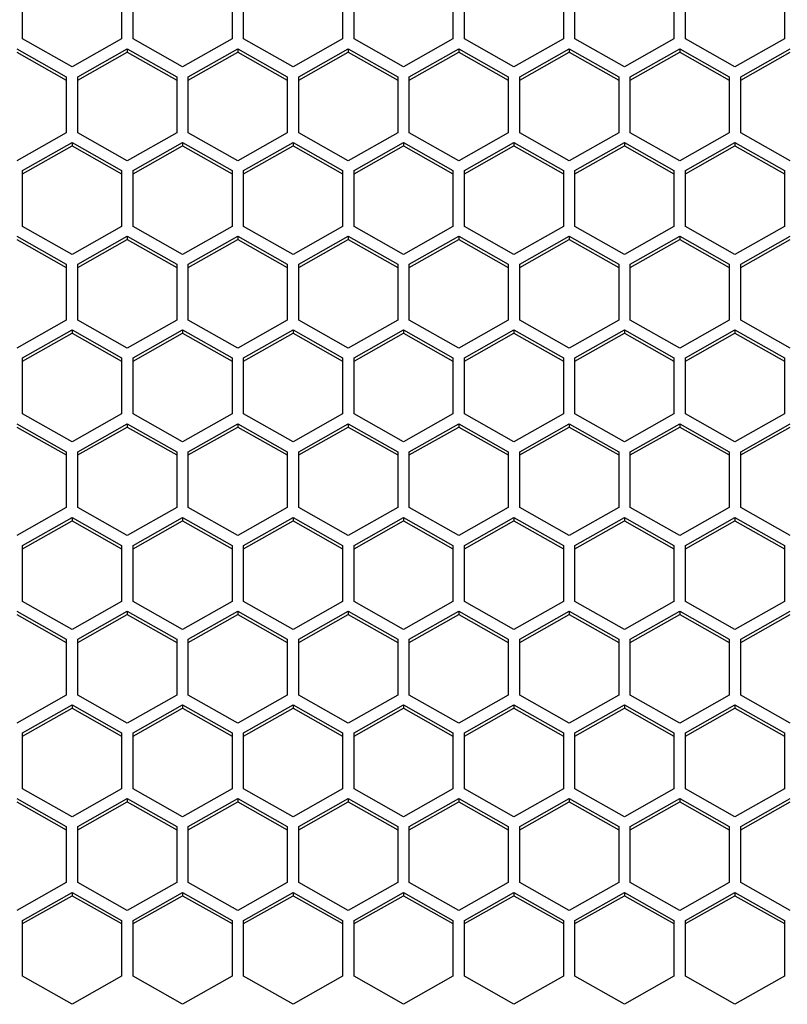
# Model space of a CAD drawing. Header units: millimetres. Extents: x -4202 to 34589, y -2795 to 14011.
# Tile 75 of 118: x -3397.23 to -3392.34, y 3222.98 to 3229.25. Entities that reach past the tile are written whole.
import ezdxf

# ---------------------------------------------------------------- set-up
doc = ezdxf.new("R2010")
doc.units = ezdxf.units.MM

msp = doc.modelspace()

# ---------------------------------------------------------------- linework, layer by layer
at = {"color": 7, "linetype": 'Continuous'}
for p, q in [((-3397.2121, 3229.1276), (-3397.2121, 3229.484)), ((-3396.5821, 3229.484), (-3396.5821, 3229.1276)), ((-3396.5086, 3229.1276), (-3396.5086, 3229.484)), ((-3395.8786, 3229.484), (-3395.8786, 3229.1276)), ((-3395.8051, 3229.1276), (-3395.8051, 3229.484)), ((-3395.1751, 3229.484), (-3395.1751, 3229.1276)), ((-3395.1016, 3229.1276), (-3395.1016, 3229.484)), ((-3394.4716, 3229.484), (-3394.4716, 3229.1276)), ((-3394.3981, 3229.1276), (-3394.3981, 3229.484)), ((-3393.7681, 3229.484), (-3393.7681, 3229.1276)), ((-3393.6946, 3229.1276), (-3393.6946, 3229.484)), ((-3393.0646, 3229.484), (-3393.0646, 3229.1276)), ((-3392.9911, 3229.1276), (-3392.9911, 3229.484)), ((-3392.3611, 3229.484), (-3392.3611, 3229.1276)), ((-3396.8971, 3228.9494), (-3397.2121, 3229.1276)), ((-3396.5821, 3229.1276), (-3396.8971, 3228.9494)), ((-3396.1936, 3228.9494), (-3396.5086, 3229.1276)), ((-3395.8786, 3229.1276), (-3396.1936, 3228.9494)), ((-3395.4901, 3228.9494), (-3395.8051, 3229.1276)), ((-3395.1751, 3229.1276), (-3395.4901, 3228.9494)), ((-3394.7866, 3228.9494), (-3395.1016, 3229.1276)), ((-3394.4716, 3229.1276), (-3394.7866, 3228.9494)), ((-3394.0831, 3228.9494), (-3394.3981, 3229.1276)), ((-3393.7681, 3229.1276), (-3394.0831, 3228.9494)), ((-3393.3796, 3228.9494), (-3393.6946, 3229.1276)), ((-3393.0646, 3229.1276), (-3393.3796, 3228.9494)), ((-3392.6761, 3228.9494), (-3392.9911, 3229.1276)), ((-3392.3611, 3229.1276), (-3392.6761, 3228.9494)), ((-3397.2488, 3229.0652), (-3396.9338, 3228.887)), ((-3397.2488, 3229.0443), (-3396.9338, 3228.8661)), ((-3396.8603, 3228.887), (-3396.5453, 3229.0652)), ((-3396.8603, 3228.8661), (-3396.5453, 3229.0443)), ((-3396.5453, 3229.0652), (-3396.5453, 3229.0443)), ((-3396.5453, 3229.0652), (-3396.2303, 3228.887)), ((-3396.5453, 3229.0443), (-3396.2303, 3228.8661)), ((-3396.1568, 3228.887), (-3395.8418, 3229.0652)), ((-3396.1568, 3228.8661), (-3395.8418, 3229.0443)), ((-3395.8418, 3229.0652), (-3395.8418, 3229.0443)), ((-3395.8418, 3229.0652), (-3395.5268, 3228.887)), ((-3395.8418, 3229.0443), (-3395.5268, 3228.8661)), ((-3395.4533, 3228.887), (-3395.1383, 3229.0652)), ((-3395.4533, 3228.8661), (-3395.1383, 3229.0443)), ((-3395.1383, 3229.0652), (-3395.1383, 3229.0443)), ((-3395.1383, 3229.0652), (-3394.8233, 3228.887)), ((-3395.1383, 3229.0443), (-3394.8233, 3228.8661)), ((-3394.7498, 3228.887), (-3394.4348, 3229.0652)), ((-3394.7498, 3228.8661), (-3394.4348, 3229.0443)), ((-3394.4348, 3229.0652), (-3394.4348, 3229.0443)), ((-3394.4348, 3229.0652), (-3394.1198, 3228.887)), ((-3394.4348, 3229.0443), (-3394.1198, 3228.8661)), ((-3394.0463, 3228.887), (-3393.7313, 3229.0652)), ((-3394.0463, 3228.8661), (-3393.7313, 3229.0443)), ((-3393.7313, 3229.0652), (-3393.7313, 3229.0443)), ((-3393.7313, 3229.0652), (-3393.4163, 3228.887)), ((-3393.7313, 3229.0443), (-3393.4163, 3228.8661)), ((-3393.3428, 3228.887), (-3393.0278, 3229.0652)), ((-3393.3428, 3228.8661), (-3393.0278, 3229.0443)), ((-3393.0278, 3229.0652), (-3393.0278, 3229.0443)), ((-3393.0278, 3229.0652), (-3392.7128, 3228.887)), ((-3393.0278, 3229.0443), (-3392.7128, 3228.8661)), ((-3392.6393, 3228.887), (-3392.3243, 3229.0652)), ((-3392.6393, 3228.8661), (-3392.3243, 3229.0443)), ((-3396.9338, 3228.887), (-3396.9338, 3228.5306)), ((-3396.8603, 3228.5306), (-3396.8603, 3228.887)), ((-3396.2303, 3228.887), (-3396.2303, 3228.5306)), ((-3396.1568, 3228.5306), (-3396.1568, 3228.887)), ((-3395.5268, 3228.887), (-3395.5268, 3228.5306)), ((-3395.4533, 3228.5306), (-3395.4533, 3228.887)), ((-3394.8233, 3228.887), (-3394.8233, 3228.5306)), ((-3394.7498, 3228.5306), (-3394.7498, 3228.887)), ((-3394.1198, 3228.887), (-3394.1198, 3228.5306)), ((-3394.0463, 3228.5306), (-3394.0463, 3228.887)), ((-3393.4163, 3228.887), (-3393.4163, 3228.5306)), ((-3393.3428, 3228.5306), (-3393.3428, 3228.887)), ((-3392.7128, 3228.887), (-3392.7128, 3228.5306)), ((-3392.6393, 3228.5306), (-3392.6393, 3228.887)), ((-3396.9338, 3228.5306), (-3397.2488, 3228.3524)), ((-3396.5453, 3228.3524), (-3396.8603, 3228.5306)), ((-3396.2303, 3228.5306), (-3396.5453, 3228.3524)), ((-3395.8418, 3228.3524), (-3396.1568, 3228.5306)), ((-3395.5268, 3228.5306), (-3395.8418, 3228.3524)), ((-3395.1383, 3228.3524), (-3395.4533, 3228.5306)), ((-3394.8233, 3228.5306), (-3395.1383, 3228.3524)), ((-3394.4348, 3228.3524), (-3394.7498, 3228.5306)), ((-3394.1198, 3228.5306), (-3394.4348, 3228.3524)), ((-3393.7313, 3228.3524), (-3394.0463, 3228.5306)), ((-3393.4163, 3228.5306), (-3393.7313, 3228.3524)), ((-3393.0278, 3228.3524), (-3393.3428, 3228.5306)), ((-3392.7128, 3228.5306), (-3393.0278, 3228.3524)), ((-3392.3243, 3228.3524), (-3392.6393, 3228.5306)), ((-3397.2121, 3228.29), (-3396.8971, 3228.4682)), ((-3397.2121, 3228.269), (-3396.8971, 3228.4473)), ((-3396.8971, 3228.4682), (-3396.8971, 3228.4473)), ((-3396.8971, 3228.4682), (-3396.5821, 3228.29)), ((-3396.8971, 3228.4473), (-3396.5821, 3228.269)), ((-3396.5086, 3228.29), (-3396.1936, 3228.4682)), ((-3396.5086, 3228.269), (-3396.1936, 3228.4473)), ((-3396.1936, 3228.4682), (-3396.1936, 3228.4473)), ((-3396.1936, 3228.4682), (-3395.8786, 3228.29)), ((-3396.1936, 3228.4473), (-3395.8786, 3228.269)), ((-3395.8051, 3228.29), (-3395.4901, 3228.4682)), ((-3395.8051, 3228.269), (-3395.4901, 3228.4473)), ((-3395.4901, 3228.4682), (-3395.4901, 3228.4473)), ((-3395.4901, 3228.4682), (-3395.1751, 3228.29)), ((-3395.4901, 3228.4473), (-3395.1751, 3228.269)), ((-3395.1016, 3228.29), (-3394.7866, 3228.4682)), ((-3395.1016, 3228.269), (-3394.7866, 3228.4473)), ((-3394.7866, 3228.4682), (-3394.7866, 3228.4473)), ((-3394.7866, 3228.4682), (-3394.4716, 3228.29)), ((-3394.7866, 3228.4473), (-3394.4716, 3228.269)), ((-3394.3981, 3228.29), (-3394.0831, 3228.4682)), ((-3394.3981, 3228.269), (-3394.0831, 3228.4473)), ((-3394.0831, 3228.4682), (-3394.0831, 3228.4473)), ((-3394.0831, 3228.4682), (-3393.7681, 3228.29)), ((-3394.0831, 3228.4473), (-3393.7681, 3228.269)), ((-3393.6946, 3228.29), (-3393.3796, 3228.4682)), ((-3393.6946, 3228.269), (-3393.3796, 3228.4473)), ((-3393.3796, 3228.4682), (-3393.3796, 3228.4473)), ((-3393.3796, 3228.4682), (-3393.0646, 3228.29)), ((-3393.3796, 3228.4473), (-3393.0646, 3228.269)), ((-3392.9911, 3228.29), (-3392.6761, 3228.4682)), ((-3392.9911, 3228.269), (-3392.6761, 3228.4473)), ((-3392.6761, 3228.4682), (-3392.6761, 3228.4473)), ((-3392.6761, 3228.4682), (-3392.3611, 3228.29)), ((-3392.6761, 3228.4473), (-3392.3611, 3228.269)), ((-3397.2121, 3227.9335), (-3397.2121, 3228.29)), ((-3396.5821, 3228.29), (-3396.5821, 3227.9335)), ((-3396.5086, 3227.9335), (-3396.5086, 3228.29)), ((-3395.8786, 3228.29), (-3395.8786, 3227.9335)), ((-3395.8051, 3227.9335), (-3395.8051, 3228.29)), ((-3395.1751, 3228.29), (-3395.1751, 3227.9335)), ((-3395.1016, 3227.9335), (-3395.1016, 3228.29)), ((-3394.4716, 3228.29), (-3394.4716, 3227.9335)), ((-3394.3981, 3227.9335), (-3394.3981, 3228.29)), ((-3393.7681, 3228.29), (-3393.7681, 3227.9335)), ((-3393.6946, 3227.9335), (-3393.6946, 3228.29)), ((-3393.0646, 3228.29), (-3393.0646, 3227.9335)), ((-3392.9911, 3227.9335), (-3392.9911, 3228.29)), ((-3392.3611, 3228.29), (-3392.3611, 3227.9335)), ((-3396.8971, 3227.7553), (-3397.2121, 3227.9335)), ((-3396.5821, 3227.9335), (-3396.8971, 3227.7553)), ((-3396.1936, 3227.7553), (-3396.5086, 3227.9335)), ((-3395.8786, 3227.9335), (-3396.1936, 3227.7553)), ((-3395.4901, 3227.7553), (-3395.8051, 3227.9335)), ((-3395.1751, 3227.9335), (-3395.4901, 3227.7553)), ((-3394.7866, 3227.7553), (-3395.1016, 3227.9335)), ((-3394.4716, 3227.9335), (-3394.7866, 3227.7553)), ((-3394.0831, 3227.7553), (-3394.3981, 3227.9335)), ((-3393.7681, 3227.9335), (-3394.0831, 3227.7553)), ((-3393.3796, 3227.7553), (-3393.6946, 3227.9335)), ((-3393.0646, 3227.9335), (-3393.3796, 3227.7553)), ((-3392.6761, 3227.7553), (-3392.9911, 3227.9335)), ((-3392.3611, 3227.9335), (-3392.6761, 3227.7553)), ((-3397.2488, 3227.8712), (-3396.9338, 3227.693)), ((-3397.2488, 3227.8502), (-3396.9338, 3227.672)), ((-3396.8603, 3227.693), (-3396.5453, 3227.8712)), ((-3396.8603, 3227.672), (-3396.5453, 3227.8502)), ((-3396.5453, 3227.8712), (-3396.5453, 3227.8502)), ((-3396.5453, 3227.8712), (-3396.2303, 3227.693)), ((-3396.5453, 3227.8502), (-3396.2303, 3227.672)), ((-3396.1568, 3227.693), (-3395.8418, 3227.8712)), ((-3396.1568, 3227.672), (-3395.8418, 3227.8502)), ((-3395.8418, 3227.8712), (-3395.8418, 3227.8502)), ((-3395.8418, 3227.8712), (-3395.5268, 3227.693)), ((-3395.8418, 3227.8502), (-3395.5268, 3227.672)), ((-3395.4533, 3227.693), (-3395.1383, 3227.8712)), ((-3395.4533, 3227.672), (-3395.1383, 3227.8502)), ((-3395.1383, 3227.8712), (-3395.1383, 3227.8502)), ((-3395.1383, 3227.8712), (-3394.8233, 3227.693)), ((-3395.1383, 3227.8502), (-3394.8233, 3227.672)), ((-3394.7498, 3227.693), (-3394.4348, 3227.8712)), ((-3394.7498, 3227.672), (-3394.4348, 3227.8502)), ((-3394.4348, 3227.8712), (-3394.4348, 3227.8502)), ((-3394.4348, 3227.8712), (-3394.1198, 3227.693)), ((-3394.4348, 3227.8502), (-3394.1198, 3227.672)), ((-3394.0463, 3227.693), (-3393.7313, 3227.8712)), ((-3394.0463, 3227.672), (-3393.7313, 3227.8502)), ((-3393.7313, 3227.8712), (-3393.7313, 3227.8502)), ((-3393.7313, 3227.8712), (-3393.4163, 3227.693)), ((-3393.7313, 3227.8502), (-3393.4163, 3227.672)), ((-3393.3428, 3227.693), (-3393.0278, 3227.8712)), ((-3393.3428, 3227.672), (-3393.0278, 3227.8502)), ((-3393.0278, 3227.8712), (-3393.0278, 3227.8502)), ((-3393.0278, 3227.8712), (-3392.7128, 3227.693)), ((-3393.0278, 3227.8502), (-3392.7128, 3227.672)), ((-3392.6393, 3227.693), (-3392.3243, 3227.8712)), ((-3392.6393, 3227.672), (-3392.3243, 3227.8502)), ((-3396.9338, 3227.693), (-3396.9338, 3227.3365)), ((-3396.8603, 3227.3365), (-3396.8603, 3227.693)), ((-3396.2303, 3227.693), (-3396.2303, 3227.3365)), ((-3396.1568, 3227.3365), (-3396.1568, 3227.693)), ((-3395.5268, 3227.693), (-3395.5268, 3227.3365)), ((-3395.4533, 3227.3365), (-3395.4533, 3227.693)), ((-3394.8233, 3227.693), (-3394.8233, 3227.3365)), ((-3394.7498, 3227.3365), (-3394.7498, 3227.693)), ((-3394.1198, 3227.693), (-3394.1198, 3227.3365)), ((-3394.0463, 3227.3365), (-3394.0463, 3227.693)), ((-3393.4163, 3227.693), (-3393.4163, 3227.3365)), ((-3393.3428, 3227.3365), (-3393.3428, 3227.693)), ((-3392.7128, 3227.693), (-3392.7128, 3227.3365)), ((-3392.6393, 3227.3365), (-3392.6393, 3227.693)), ((-3396.9338, 3227.3365), (-3397.2488, 3227.1583)), ((-3396.5453, 3227.1583), (-3396.8603, 3227.3365)), ((-3396.2303, 3227.3365), (-3396.5453, 3227.1583)), ((-3395.8418, 3227.1583), (-3396.1568, 3227.3365)), ((-3395.5268, 3227.3365), (-3395.8418, 3227.1583)), ((-3395.1383, 3227.1583), (-3395.4533, 3227.3365)), ((-3394.8233, 3227.3365), (-3395.1383, 3227.1583)), ((-3394.4348, 3227.1583), (-3394.7498, 3227.3365)), ((-3394.1198, 3227.3365), (-3394.4348, 3227.1583)), ((-3393.7313, 3227.1583), (-3394.0463, 3227.3365)), ((-3393.4163, 3227.3365), (-3393.7313, 3227.1583)), ((-3393.0278, 3227.1583), (-3393.3428, 3227.3365)), ((-3392.7128, 3227.3365), (-3393.0278, 3227.1583)), ((-3392.3243, 3227.1583), (-3392.6393, 3227.3365)), ((-3397.2121, 3227.0959), (-3396.8971, 3227.2742)), ((-3397.2121, 3227.075), (-3396.8971, 3227.2532)), ((-3396.8971, 3227.2742), (-3396.8971, 3227.2532)), ((-3396.8971, 3227.2742), (-3396.5821, 3227.0959)), ((-3396.8971, 3227.2532), (-3396.5821, 3227.075)), ((-3396.5086, 3227.0959), (-3396.1936, 3227.2742)), ((-3396.5086, 3227.075), (-3396.1936, 3227.2532)), ((-3396.1936, 3227.2742), (-3396.1936, 3227.2532)), ((-3396.1936, 3227.2742), (-3395.8786, 3227.0959)), ((-3396.1936, 3227.2532), (-3395.8786, 3227.075)), ((-3395.8051, 3227.0959), (-3395.4901, 3227.2742)), ((-3395.8051, 3227.075), (-3395.4901, 3227.2532)), ((-3395.4901, 3227.2742), (-3395.4901, 3227.2532)), ((-3395.4901, 3227.2742), (-3395.1751, 3227.0959)), ((-3395.4901, 3227.2532), (-3395.1751, 3227.075)), ((-3395.1016, 3227.0959), (-3394.7866, 3227.2742)), ((-3395.1016, 3227.075), (-3394.7866, 3227.2532)), ((-3394.7866, 3227.2742), (-3394.7866, 3227.2532)), ((-3394.7866, 3227.2742), (-3394.4716, 3227.0959)), ((-3394.7866, 3227.2532), (-3394.4716, 3227.075)), ((-3394.3981, 3227.0959), (-3394.0831, 3227.2742)), ((-3394.3981, 3227.075), (-3394.0831, 3227.2532)), ((-3394.0831, 3227.2742), (-3394.0831, 3227.2532)), ((-3394.0831, 3227.2742), (-3393.7681, 3227.0959)), ((-3394.0831, 3227.2532), (-3393.7681, 3227.075)), ((-3393.6946, 3227.0959), (-3393.3796, 3227.2742)), ((-3393.6946, 3227.075), (-3393.3796, 3227.2532)), ((-3393.3796, 3227.2742), (-3393.3796, 3227.2532)), ((-3393.3796, 3227.2742), (-3393.0646, 3227.0959)), ((-3393.3796, 3227.2532), (-3393.0646, 3227.075)), ((-3392.9911, 3227.0959), (-3392.6761, 3227.2742)), ((-3392.9911, 3227.075), (-3392.6761, 3227.2532)), ((-3392.6761, 3227.2742), (-3392.6761, 3227.2532)), ((-3392.6761, 3227.2742), (-3392.3611, 3227.0959)), ((-3392.6761, 3227.2532), (-3392.3611, 3227.075)), ((-3397.2121, 3226.7395), (-3397.2121, 3227.0959)), ((-3396.5821, 3227.0959), (-3396.5821, 3226.7395)), ((-3396.5086, 3226.7395), (-3396.5086, 3227.0959)), ((-3395.8786, 3227.0959), (-3395.8786, 3226.7395)), ((-3395.8051, 3226.7395), (-3395.8051, 3227.0959)), ((-3395.1751, 3227.0959), (-3395.1751, 3226.7395)), ((-3395.1016, 3226.7395), (-3395.1016, 3227.0959)), ((-3394.4716, 3227.0959), (-3394.4716, 3226.7395)), ((-3394.3981, 3226.7395), (-3394.3981, 3227.0959)), ((-3393.7681, 3227.0959), (-3393.7681, 3226.7395)), ((-3393.6946, 3226.7395), (-3393.6946, 3227.0959)), ((-3393.0646, 3227.0959), (-3393.0646, 3226.7395)), ((-3392.9911, 3226.7395), (-3392.9911, 3227.0959)), ((-3392.3611, 3227.0959), (-3392.3611, 3226.7395)), ((-3396.8971, 3226.5613), (-3397.2121, 3226.7395)), ((-3396.5821, 3226.7395), (-3396.8971, 3226.5613)), ((-3396.1936, 3226.5613), (-3396.5086, 3226.7395)), ((-3395.8786, 3226.7395), (-3396.1936, 3226.5613)), ((-3395.4901, 3226.5613), (-3395.8051, 3226.7395)), ((-3395.1751, 3226.7395), (-3395.4901, 3226.5613)), ((-3394.7866, 3226.5613), (-3395.1016, 3226.7395)), ((-3394.4716, 3226.7395), (-3394.7866, 3226.5613)), ((-3394.0831, 3226.5613), (-3394.3981, 3226.7395)), ((-3393.7681, 3226.7395), (-3394.0831, 3226.5613)), ((-3393.3796, 3226.5613), (-3393.6946, 3226.7395)), ((-3393.0646, 3226.7395), (-3393.3796, 3226.5613)), ((-3392.6761, 3226.5613), (-3392.9911, 3226.7395)), ((-3392.3611, 3226.7395), (-3392.6761, 3226.5613)), ((-3397.2488, 3226.6771), (-3396.9338, 3226.4989)), ((-3397.2488, 3226.6562), (-3396.9338, 3226.478)), ((-3396.8603, 3226.4989), (-3396.5453, 3226.6771)), ((-3396.8603, 3226.478), (-3396.5453, 3226.6562)), ((-3396.5453, 3226.6771), (-3396.5453, 3226.6562)), ((-3396.5453, 3226.6771), (-3396.2303, 3226.4989)), ((-3396.5453, 3226.6562), (-3396.2303, 3226.478)), ((-3396.1568, 3226.4989), (-3395.8418, 3226.6771)), ((-3396.1568, 3226.478), (-3395.8418, 3226.6562)), ((-3395.8418, 3226.6771), (-3395.8418, 3226.6562)), ((-3395.8418, 3226.6771), (-3395.5268, 3226.4989)), ((-3395.8418, 3226.6562), (-3395.5268, 3226.478)), ((-3395.4533, 3226.4989), (-3395.1383, 3226.6771)), ((-3395.4533, 3226.478), (-3395.1383, 3226.6562)), ((-3395.1383, 3226.6771), (-3395.1383, 3226.6562)), ((-3395.1383, 3226.6771), (-3394.8233, 3226.4989)), ((-3395.1383, 3226.6562), (-3394.8233, 3226.478)), ((-3394.7498, 3226.4989), (-3394.4348, 3226.6771)), ((-3394.7498, 3226.478), (-3394.4348, 3226.6562)), ((-3394.4348, 3226.6771), (-3394.4348, 3226.6562)), ((-3394.4348, 3226.6771), (-3394.1198, 3226.4989)), ((-3394.4348, 3226.6562), (-3394.1198, 3226.478)), ((-3394.0463, 3226.4989), (-3393.7313, 3226.6771)), ((-3394.0463, 3226.478), (-3393.7313, 3226.6562)), ((-3393.7313, 3226.6771), (-3393.7313, 3226.6562)), ((-3393.7313, 3226.6771), (-3393.4163, 3226.4989)), ((-3393.7313, 3226.6562), (-3393.4163, 3226.478)), ((-3393.3428, 3226.4989), (-3393.0278, 3226.6771)), ((-3393.3428, 3226.478), (-3393.0278, 3226.6562)), ((-3393.0278, 3226.6771), (-3393.0278, 3226.6562)), ((-3393.0278, 3226.6771), (-3392.7128, 3226.4989)), ((-3393.0278, 3226.6562), (-3392.7128, 3226.478)), ((-3392.6393, 3226.4989), (-3392.3243, 3226.6771)), ((-3392.6393, 3226.478), (-3392.3243, 3226.6562)), ((-3396.9338, 3226.4989), (-3396.9338, 3226.1425)), ((-3396.8603, 3226.1425), (-3396.8603, 3226.4989)), ((-3396.2303, 3226.4989), (-3396.2303, 3226.1425)), ((-3396.1568, 3226.1425), (-3396.1568, 3226.4989)), ((-3395.5268, 3226.4989), (-3395.5268, 3226.1425)), ((-3395.4533, 3226.1425), (-3395.4533, 3226.4989)), ((-3394.8233, 3226.4989), (-3394.8233, 3226.1425)), ((-3394.7498, 3226.1425), (-3394.7498, 3226.4989)), ((-3394.1198, 3226.4989), (-3394.1198, 3226.1425)), ((-3394.0463, 3226.1425), (-3394.0463, 3226.4989)), ((-3393.4163, 3226.4989), (-3393.4163, 3226.1425)), ((-3393.3428, 3226.1425), (-3393.3428, 3226.4989)), ((-3392.7128, 3226.4989), (-3392.7128, 3226.1425)), ((-3392.6393, 3226.1425), (-3392.6393, 3226.4989)), ((-3396.9338, 3226.1425), (-3397.2488, 3225.9643)), ((-3396.5453, 3225.9643), (-3396.8603, 3226.1425)), ((-3396.2303, 3226.1425), (-3396.5453, 3225.9643)), ((-3395.8418, 3225.9643), (-3396.1568, 3226.1425)), ((-3395.5268, 3226.1425), (-3395.8418, 3225.9643)), ((-3395.1383, 3225.9643), (-3395.4533, 3226.1425)), ((-3394.8233, 3226.1425), (-3395.1383, 3225.9643)), ((-3394.4348, 3225.9643), (-3394.7498, 3226.1425)), ((-3394.1198, 3226.1425), (-3394.4348, 3225.9643)), ((-3393.7313, 3225.9643), (-3394.0463, 3226.1425)), ((-3393.4163, 3226.1425), (-3393.7313, 3225.9643)), ((-3393.0278, 3225.9643), (-3393.3428, 3226.1425)), ((-3392.7128, 3226.1425), (-3393.0278, 3225.9643)), ((-3392.3243, 3225.9643), (-3392.6393, 3226.1425)), ((-3397.2121, 3225.9019), (-3396.8971, 3226.0801)), ((-3396.8971, 3226.0801), (-3396.8971, 3226.0592)), ((-3396.8971, 3226.0801), (-3396.5821, 3225.9019)), ((-3396.5086, 3225.9019), (-3396.1936, 3226.0801)), ((-3396.1936, 3226.0801), (-3396.1936, 3226.0592)), ((-3396.1936, 3226.0801), (-3395.8786, 3225.9019)), ((-3395.8051, 3225.9019), (-3395.4901, 3226.0801)), ((-3395.4901, 3226.0801), (-3395.4901, 3226.0592)), ((-3395.4901, 3226.0801), (-3395.1751, 3225.9019)), ((-3395.1016, 3225.9019), (-3394.7866, 3226.0801)), ((-3394.7866, 3226.0801), (-3394.7866, 3226.0592)), ((-3394.7866, 3226.0801), (-3394.4716, 3225.9019)), ((-3394.3981, 3225.9019), (-3394.0831, 3226.0801)), ((-3394.0831, 3226.0801), (-3394.0831, 3226.0592)), ((-3394.0831, 3226.0801), (-3393.7681, 3225.9019)), ((-3393.6946, 3225.9019), (-3393.3796, 3226.0801)), ((-3393.3796, 3226.0801), (-3393.3796, 3226.0592)), ((-3393.3796, 3226.0801), (-3393.0646, 3225.9019)), ((-3392.9911, 3225.9019), (-3392.6761, 3226.0801)), ((-3392.6761, 3226.0801), (-3392.6761, 3226.0592)), ((-3392.6761, 3226.0801), (-3392.3611, 3225.9019)), ((-3397.2121, 3225.881), (-3396.8971, 3226.0592)), ((-3396.8971, 3226.0592), (-3396.5821, 3225.881)), ((-3396.5086, 3225.881), (-3396.1936, 3226.0592)), ((-3396.1936, 3226.0592), (-3395.8786, 3225.881)), ((-3395.8051, 3225.881), (-3395.4901, 3226.0592)), ((-3395.4901, 3226.0592), (-3395.1751, 3225.881)), ((-3395.1016, 3225.881), (-3394.7866, 3226.0592)), ((-3394.7866, 3226.0592), (-3394.4716, 3225.881)), ((-3394.3981, 3225.881), (-3394.0831, 3226.0592)), ((-3394.0831, 3226.0592), (-3393.7681, 3225.881)), ((-3393.6946, 3225.881), (-3393.3796, 3226.0592)), ((-3393.3796, 3226.0592), (-3393.0646, 3225.881)), ((-3392.9911, 3225.881), (-3392.6761, 3226.0592)), ((-3392.6761, 3226.0592), (-3392.3611, 3225.881)), ((-3397.2121, 3225.5455), (-3397.2121, 3225.9019)), ((-3396.5821, 3225.9019), (-3396.5821, 3225.5455)), ((-3396.5086, 3225.5455), (-3396.5086, 3225.9019)), ((-3395.8786, 3225.9019), (-3395.8786, 3225.5455)), ((-3395.8051, 3225.5455), (-3395.8051, 3225.9019)), ((-3395.1751, 3225.9019), (-3395.1751, 3225.5455)), ((-3395.1016, 3225.5455), (-3395.1016, 3225.9019)), ((-3394.4716, 3225.9019), (-3394.4716, 3225.5455)), ((-3394.3981, 3225.5455), (-3394.3981, 3225.9019)), ((-3393.7681, 3225.9019), (-3393.7681, 3225.5455)), ((-3393.6946, 3225.5455), (-3393.6946, 3225.9019)), ((-3393.0646, 3225.9019), (-3393.0646, 3225.5455)), ((-3392.9911, 3225.5455), (-3392.9911, 3225.9019)), ((-3392.3611, 3225.9019), (-3392.3611, 3225.5455)), ((-3396.8971, 3225.3673), (-3397.2121, 3225.5455)), ((-3396.5821, 3225.5455), (-3396.8971, 3225.3673)), ((-3396.1936, 3225.3673), (-3396.5086, 3225.5455)), ((-3395.8786, 3225.5455), (-3396.1936, 3225.3673)), ((-3395.4901, 3225.3673), (-3395.8051, 3225.5455)), ((-3395.1751, 3225.5455), (-3395.4901, 3225.3673)), ((-3394.7866, 3225.3673), (-3395.1016, 3225.5455)), ((-3394.4716, 3225.5455), (-3394.7866, 3225.3673)), ((-3394.0831, 3225.3673), (-3394.3981, 3225.5455)), ((-3393.7681, 3225.5455), (-3394.0831, 3225.3673)), ((-3393.3796, 3225.3673), (-3393.6946, 3225.5455)), ((-3393.0646, 3225.5455), (-3393.3796, 3225.3673)), ((-3392.6761, 3225.3673), (-3392.9911, 3225.5455)), ((-3392.3611, 3225.5455), (-3392.6761, 3225.3673)), ((-3397.2488, 3225.4831), (-3396.9338, 3225.3049)), ((-3397.2488, 3225.4622), (-3396.9338, 3225.284)), ((-3396.8603, 3225.3049), (-3396.5453, 3225.4831)), ((-3396.8603, 3225.284), (-3396.5453, 3225.4622)), ((-3396.5453, 3225.4831), (-3396.5453, 3225.4622)), ((-3396.5453, 3225.4831), (-3396.2303, 3225.3049)), ((-3396.5453, 3225.4622), (-3396.2303, 3225.284)), ((-3396.1568, 3225.3049), (-3395.8418, 3225.4831)), ((-3396.1568, 3225.284), (-3395.8418, 3225.4622)), ((-3395.8418, 3225.4831), (-3395.8418, 3225.4622)), ((-3395.8418, 3225.4831), (-3395.5268, 3225.3049)), ((-3395.8418, 3225.4622), (-3395.5268, 3225.284)), ((-3395.4533, 3225.3049), (-3395.1383, 3225.4831)), ((-3395.4533, 3225.284), (-3395.1383, 3225.4622)), ((-3395.1383, 3225.4831), (-3395.1383, 3225.4622)), ((-3395.1383, 3225.4831), (-3394.8233, 3225.3049)), ((-3395.1383, 3225.4622), (-3394.8233, 3225.284)), ((-3394.7498, 3225.3049), (-3394.4348, 3225.4831)), ((-3394.7498, 3225.284), (-3394.4348, 3225.4622)), ((-3394.4348, 3225.4831), (-3394.4348, 3225.4622)), ((-3394.4348, 3225.4831), (-3394.1198, 3225.3049)), ((-3394.4348, 3225.4622), (-3394.1198, 3225.284)), ((-3394.0463, 3225.3049), (-3393.7313, 3225.4831)), ((-3394.0463, 3225.284), (-3393.7313, 3225.4622)), ((-3393.7313, 3225.4831), (-3393.7313, 3225.4622)), ((-3393.7313, 3225.4831), (-3393.4163, 3225.3049)), ((-3393.7313, 3225.4622), (-3393.4163, 3225.284)), ((-3393.3428, 3225.3049), (-3393.0278, 3225.4831)), ((-3393.3428, 3225.284), (-3393.0278, 3225.4622)), ((-3393.0278, 3225.4831), (-3393.0278, 3225.4622)), ((-3393.0278, 3225.4831), (-3392.7128, 3225.3049)), ((-3393.0278, 3225.4622), (-3392.7128, 3225.284)), ((-3392.6393, 3225.3049), (-3392.3243, 3225.4831)), ((-3392.6393, 3225.284), (-3392.3243, 3225.4622)), ((-3396.9338, 3225.3049), (-3396.9338, 3224.9485)), ((-3396.8603, 3224.9485), (-3396.8603, 3225.3049)), ((-3396.2303, 3225.3049), (-3396.2303, 3224.9485)), ((-3396.1568, 3224.9485), (-3396.1568, 3225.3049)), ((-3395.5268, 3225.3049), (-3395.5268, 3224.9485)), ((-3395.4533, 3224.9485), (-3395.4533, 3225.3049)), ((-3394.8233, 3225.3049), (-3394.8233, 3224.9485)), ((-3394.7498, 3224.9485), (-3394.7498, 3225.3049)), ((-3394.1198, 3225.3049), (-3394.1198, 3224.9485)), ((-3394.0463, 3224.9485), (-3394.0463, 3225.3049)), ((-3393.4163, 3225.3049), (-3393.4163, 3224.9485)), ((-3393.3428, 3224.9485), (-3393.3428, 3225.3049)), ((-3392.7128, 3225.3049), (-3392.7128, 3224.9485)), ((-3392.6393, 3224.9485), (-3392.6393, 3225.3049)), ((-3396.9338, 3224.9485), (-3397.2488, 3224.7702)), ((-3396.5453, 3224.7702), (-3396.8603, 3224.9485)), ((-3396.2303, 3224.9485), (-3396.5453, 3224.7702)), ((-3395.8418, 3224.7702), (-3396.1568, 3224.9485)), ((-3395.5268, 3224.9485), (-3395.8418, 3224.7702)), ((-3395.1383, 3224.7702), (-3395.4533, 3224.9485)), ((-3394.8233, 3224.9485), (-3395.1383, 3224.7702)), ((-3394.4348, 3224.7702), (-3394.7498, 3224.9485)), ((-3394.1198, 3224.9485), (-3394.4348, 3224.7702)), ((-3393.7313, 3224.7702), (-3394.0463, 3224.9485)), ((-3393.4163, 3224.9485), (-3393.7313, 3224.7702)), ((-3393.0278, 3224.7702), (-3393.3428, 3224.9485)), ((-3392.7128, 3224.9485), (-3393.0278, 3224.7702)), ((-3392.3243, 3224.7702), (-3392.6393, 3224.9485)), ((-3397.2121, 3224.7079), (-3396.8971, 3224.8861)), ((-3396.8971, 3224.8861), (-3396.8971, 3224.8652)), ((-3396.8971, 3224.8861), (-3396.5821, 3224.7079)), ((-3396.5086, 3224.7079), (-3396.1936, 3224.8861)), ((-3396.1936, 3224.8861), (-3396.1936, 3224.8652)), ((-3396.1936, 3224.8861), (-3395.8786, 3224.7079)), ((-3395.8051, 3224.7079), (-3395.4901, 3224.8861)), ((-3395.4901, 3224.8861), (-3395.4901, 3224.8652)), ((-3395.4901, 3224.8861), (-3395.1751, 3224.7079)), ((-3395.1016, 3224.7079), (-3394.7866, 3224.8861)), ((-3394.7866, 3224.8861), (-3394.7866, 3224.8652)), ((-3394.7866, 3224.8861), (-3394.4716, 3224.7079)), ((-3394.3981, 3224.7079), (-3394.0831, 3224.8861)), ((-3394.0831, 3224.8861), (-3394.0831, 3224.8652)), ((-3394.0831, 3224.8861), (-3393.7681, 3224.7079)), ((-3393.6946, 3224.7079), (-3393.3796, 3224.8861)), ((-3393.3796, 3224.8861), (-3393.3796, 3224.8652)), ((-3393.3796, 3224.8861), (-3393.0646, 3224.7079)), ((-3392.9911, 3224.7079), (-3392.6761, 3224.8861)), ((-3392.6761, 3224.8861), (-3392.6761, 3224.8652)), ((-3392.6761, 3224.8861), (-3392.3611, 3224.7079)), ((-3397.2121, 3224.6869), (-3396.8971, 3224.8652)), ((-3396.8971, 3224.8652), (-3396.5821, 3224.6869)), ((-3396.5086, 3224.6869), (-3396.1936, 3224.8652)), ((-3396.1936, 3224.8652), (-3395.8786, 3224.6869)), ((-3395.8051, 3224.6869), (-3395.4901, 3224.8652)), ((-3395.4901, 3224.8652), (-3395.1751, 3224.6869)), ((-3395.1016, 3224.6869), (-3394.7866, 3224.8652)), ((-3394.7866, 3224.8652), (-3394.4716, 3224.6869)), ((-3394.3981, 3224.6869), (-3394.0831, 3224.8652)), ((-3394.0831, 3224.8652), (-3393.7681, 3224.6869)), ((-3393.6946, 3224.6869), (-3393.3796, 3224.8652)), ((-3393.3796, 3224.8652), (-3393.0646, 3224.6869)), ((-3392.9911, 3224.6869), (-3392.6761, 3224.8652)), ((-3392.6761, 3224.8652), (-3392.3611, 3224.6869)), ((-3397.2121, 3224.3514), (-3397.2121, 3224.7079)), ((-3396.5821, 3224.7079), (-3396.5821, 3224.3514)), ((-3396.5086, 3224.3514), (-3396.5086, 3224.7079)), ((-3395.8786, 3224.7079), (-3395.8786, 3224.3514)), ((-3395.8051, 3224.3514), (-3395.8051, 3224.7079)), ((-3395.1751, 3224.7079), (-3395.1751, 3224.3514)), ((-3395.1016, 3224.3514), (-3395.1016, 3224.7079)), ((-3394.4716, 3224.7079), (-3394.4716, 3224.3514)), ((-3394.3981, 3224.3514), (-3394.3981, 3224.7079)), ((-3393.7681, 3224.7079), (-3393.7681, 3224.3514)), ((-3393.6946, 3224.3514), (-3393.6946, 3224.7079)), ((-3393.0646, 3224.7079), (-3393.0646, 3224.3514)), ((-3392.9911, 3224.3514), (-3392.9911, 3224.7079)), ((-3392.3611, 3224.7079), (-3392.3611, 3224.3514)), ((-3396.8971, 3224.1732), (-3397.2121, 3224.3514)), ((-3396.5821, 3224.3514), (-3396.8971, 3224.1732)), ((-3396.1936, 3224.1732), (-3396.5086, 3224.3514)), ((-3395.8786, 3224.3514), (-3396.1936, 3224.1732)), ((-3395.4901, 3224.1732), (-3395.8051, 3224.3514)), ((-3395.1751, 3224.3514), (-3395.4901, 3224.1732)), ((-3394.7866, 3224.1732), (-3395.1016, 3224.3514)), ((-3394.4716, 3224.3514), (-3394.7866, 3224.1732)), ((-3394.0831, 3224.1732), (-3394.3981, 3224.3514)), ((-3393.7681, 3224.3514), (-3394.0831, 3224.1732)), ((-3393.3796, 3224.1732), (-3393.6946, 3224.3514)), ((-3393.0646, 3224.3514), (-3393.3796, 3224.1732)), ((-3392.6761, 3224.1732), (-3392.9911, 3224.3514)), ((-3392.3611, 3224.3514), (-3392.6761, 3224.1732)), ((-3397.2488, 3224.2891), (-3396.9338, 3224.1109)), ((-3397.2488, 3224.2681), (-3396.9338, 3224.0899)), ((-3396.8603, 3224.1109), (-3396.5453, 3224.2891)), ((-3396.8603, 3224.0899), (-3396.5453, 3224.2681)), ((-3396.5453, 3224.2891), (-3396.5453, 3224.2681)), ((-3396.5453, 3224.2891), (-3396.2303, 3224.1109)), ((-3396.5453, 3224.2681), (-3396.2303, 3224.0899)), ((-3396.1568, 3224.1109), (-3395.8418, 3224.2891)), ((-3396.1568, 3224.0899), (-3395.8418, 3224.2681)), ((-3395.8418, 3224.2891), (-3395.8418, 3224.2681)), ((-3395.8418, 3224.2891), (-3395.5268, 3224.1109)), ((-3395.8418, 3224.2681), (-3395.5268, 3224.0899)), ((-3395.4533, 3224.1109), (-3395.1383, 3224.2891)), ((-3395.4533, 3224.0899), (-3395.1383, 3224.2681)), ((-3395.1383, 3224.2891), (-3395.1383, 3224.2681)), ((-3395.1383, 3224.2891), (-3394.8233, 3224.1109)), ((-3395.1383, 3224.2681), (-3394.8233, 3224.0899)), ((-3394.7498, 3224.1109), (-3394.4348, 3224.2891)), ((-3394.7498, 3224.0899), (-3394.4348, 3224.2681)), ((-3394.4348, 3224.2891), (-3394.4348, 3224.2681)), ((-3394.4348, 3224.2891), (-3394.1198, 3224.1109)), ((-3394.4348, 3224.2681), (-3394.1198, 3224.0899)), ((-3394.0463, 3224.1109), (-3393.7313, 3224.2891)), ((-3394.0463, 3224.0899), (-3393.7313, 3224.2681)), ((-3393.7313, 3224.2891), (-3393.7313, 3224.2681)), ((-3393.7313, 3224.2891), (-3393.4163, 3224.1109)), ((-3393.7313, 3224.2681), (-3393.4163, 3224.0899)), ((-3393.3428, 3224.1109), (-3393.0278, 3224.2891)), ((-3393.3428, 3224.0899), (-3393.0278, 3224.2681)), ((-3393.0278, 3224.2891), (-3393.0278, 3224.2681)), ((-3393.0278, 3224.2891), (-3392.7128, 3224.1109)), ((-3393.0278, 3224.2681), (-3392.7128, 3224.0899)), ((-3392.6393, 3224.1109), (-3392.3243, 3224.2891)), ((-3392.6393, 3224.0899), (-3392.3243, 3224.2681)), ((-3396.9338, 3224.1109), (-3396.9338, 3223.7544)), ((-3396.8603, 3223.7544), (-3396.8603, 3224.1109)), ((-3396.2303, 3224.1109), (-3396.2303, 3223.7544)), ((-3396.1568, 3223.7544), (-3396.1568, 3224.1109)), ((-3395.5268, 3224.1109), (-3395.5268, 3223.7544)), ((-3395.4533, 3223.7544), (-3395.4533, 3224.1109)), ((-3394.8233, 3224.1109), (-3394.8233, 3223.7544)), ((-3394.7498, 3223.7544), (-3394.7498, 3224.1109)), ((-3394.1198, 3224.1109), (-3394.1198, 3223.7544)), ((-3394.0463, 3223.7544), (-3394.0463, 3224.1109)), ((-3393.4163, 3224.1109), (-3393.4163, 3223.7544)), ((-3393.3428, 3223.7544), (-3393.3428, 3224.1109)), ((-3392.7128, 3224.1109), (-3392.7128, 3223.7544)), ((-3392.6393, 3223.7544), (-3392.6393, 3224.1109)), ((-3396.9338, 3223.7544), (-3397.2488, 3223.5762)), ((-3396.5453, 3223.5762), (-3396.8603, 3223.7544)), ((-3396.2303, 3223.7544), (-3396.5453, 3223.5762)), ((-3395.8418, 3223.5762), (-3396.1568, 3223.7544)), ((-3395.5268, 3223.7544), (-3395.8418, 3223.5762)), ((-3395.1383, 3223.5762), (-3395.4533, 3223.7544)), ((-3394.8233, 3223.7544), (-3395.1383, 3223.5762)), ((-3394.4348, 3223.5762), (-3394.7498, 3223.7544)), ((-3394.1198, 3223.7544), (-3394.4348, 3223.5762)), ((-3393.7313, 3223.5762), (-3394.0463, 3223.7544)), ((-3393.4163, 3223.7544), (-3393.7313, 3223.5762)), ((-3393.0278, 3223.5762), (-3393.3428, 3223.7544)), ((-3392.7128, 3223.7544), (-3393.0278, 3223.5762)), ((-3392.3243, 3223.5762), (-3392.6393, 3223.7544)), ((-3397.2121, 3223.5138), (-3396.8971, 3223.692)), ((-3396.8971, 3223.692), (-3396.8971, 3223.6711)), ((-3396.8971, 3223.692), (-3396.5821, 3223.5138)), ((-3396.5086, 3223.5138), (-3396.1936, 3223.692)), ((-3396.1936, 3223.692), (-3396.1936, 3223.6711)), ((-3396.1936, 3223.692), (-3395.8786, 3223.5138)), ((-3395.8051, 3223.5138), (-3395.4901, 3223.692)), ((-3395.4901, 3223.692), (-3395.4901, 3223.6711)), ((-3395.4901, 3223.692), (-3395.1751, 3223.5138)), ((-3395.1016, 3223.5138), (-3394.7866, 3223.692)), ((-3394.7866, 3223.692), (-3394.7866, 3223.6711)), ((-3394.7866, 3223.692), (-3394.4716, 3223.5138)), ((-3394.3981, 3223.5138), (-3394.0831, 3223.692)), ((-3394.0831, 3223.692), (-3394.0831, 3223.6711)), ((-3394.0831, 3223.692), (-3393.7681, 3223.5138)), ((-3393.6946, 3223.5138), (-3393.3796, 3223.692)), ((-3393.3796, 3223.692), (-3393.3796, 3223.6711)), ((-3393.3796, 3223.692), (-3393.0646, 3223.5138)), ((-3392.9911, 3223.5138), (-3392.6761, 3223.692)), ((-3392.6761, 3223.692), (-3392.6761, 3223.6711)), ((-3392.6761, 3223.692), (-3392.3611, 3223.5138)), ((-3397.2121, 3223.4929), (-3396.8971, 3223.6711)), ((-3396.8971, 3223.6711), (-3396.5821, 3223.4929)), ((-3396.5086, 3223.4929), (-3396.1936, 3223.6711)), ((-3396.1936, 3223.6711), (-3395.8786, 3223.4929)), ((-3395.8051, 3223.4929), (-3395.4901, 3223.6711)), ((-3395.4901, 3223.6711), (-3395.1751, 3223.4929)), ((-3395.1016, 3223.4929), (-3394.7866, 3223.6711)), ((-3394.7866, 3223.6711), (-3394.4716, 3223.4929)), ((-3394.3981, 3223.4929), (-3394.0831, 3223.6711)), ((-3394.0831, 3223.6711), (-3393.7681, 3223.4929)), ((-3393.6946, 3223.4929), (-3393.3796, 3223.6711)), ((-3393.3796, 3223.6711), (-3393.0646, 3223.4929)), ((-3392.9911, 3223.4929), (-3392.6761, 3223.6711)), ((-3392.6761, 3223.6711), (-3392.3611, 3223.4929)), ((-3397.2121, 3223.1574), (-3397.2121, 3223.5138)), ((-3396.5821, 3223.5138), (-3396.5821, 3223.1574)), ((-3396.5086, 3223.1574), (-3396.5086, 3223.5138)), ((-3395.8786, 3223.5138), (-3395.8786, 3223.1574)), ((-3395.8051, 3223.1574), (-3395.8051, 3223.5138)), ((-3395.1751, 3223.5138), (-3395.1751, 3223.1574)), ((-3395.1016, 3223.1574), (-3395.1016, 3223.5138)), ((-3394.4716, 3223.5138), (-3394.4716, 3223.1574)), ((-3394.3981, 3223.1574), (-3394.3981, 3223.5138)), ((-3393.7681, 3223.5138), (-3393.7681, 3223.1574)), ((-3393.6946, 3223.1574), (-3393.6946, 3223.5138)), ((-3393.0646, 3223.5138), (-3393.0646, 3223.1574)), ((-3392.9911, 3223.1574), (-3392.9911, 3223.5138)), ((-3392.3611, 3223.5138), (-3392.3611, 3223.1574)), ((-3396.8971, 3222.9792), (-3397.2121, 3223.1574)), ((-3396.5821, 3223.1574), (-3396.8971, 3222.9792)), ((-3396.1936, 3222.9792), (-3396.5086, 3223.1574)), ((-3395.8786, 3223.1574), (-3396.1936, 3222.9792)), ((-3395.4901, 3222.9792), (-3395.8051, 3223.1574)), ((-3395.1751, 3223.1574), (-3395.4901, 3222.9792)), ((-3394.7866, 3222.9792), (-3395.1016, 3223.1574)), ((-3394.4716, 3223.1574), (-3394.7866, 3222.9792)), ((-3394.0831, 3222.9792), (-3394.3981, 3223.1574)), ((-3393.7681, 3223.1574), (-3394.0831, 3222.9792)), ((-3393.3796, 3222.9792), (-3393.6946, 3223.1574)), ((-3393.0646, 3223.1574), (-3393.3796, 3222.9792)), ((-3392.6761, 3222.9792), (-3392.9911, 3223.1574)), ((-3392.3611, 3223.1574), (-3392.6761, 3222.9792))]:
    msp.add_line(p, q, dxfattribs=at)

doc.saveas('drawing.dxf')
